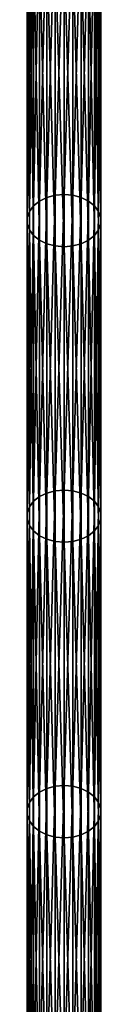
# Model space of a CAD drawing. Header units: millimetres. Extents: x -80 to 80, y -2005 to 66.
# Tile 6 of 23: x -10 to 10, y -964 to -698. Entities that reach past the tile are written whole.
import ezdxf

# ---------------------------------------------------------------- set-up
doc = ezdxf.new("R2010")
doc.units = ezdxf.units.MM
doc.header["$LTSCALE"] = 13.670324
doc.layers.add('23', color=7, linetype='CONTINUOUS')
doc.layers.add('24', color=7, linetype='CONTINUOUS')

msp = doc.modelspace()

# ---------------------------------------------------------------- linework, layer by layer
at = {"layer": '23', "linetype": 'Continuous'}
for points in [[(-4.65, -746.3, -1239.68), (-6.63, -747.26, -1238.71), (-4.65, -666.55, -1160.58), (-4.65, -746.3, -1239.68)], [(-4.65, -666.55, -1160.58), (-6.63, -747.26, -1238.71), (-6.63, -667.52, -1159.61), (-4.65, -666.55, -1160.58)], [(-2.39, -745.7, -1240.28), (-4.65, -746.3, -1239.68), (-2.39, -665.95, -1161.19), (-2.39, -745.7, -1240.28)], [(-2.39, -665.95, -1161.19), (-4.65, -746.3, -1239.68), (-4.65, -666.55, -1160.58), (-2.39, -665.95, -1161.19)], [(0, -745.49, -1240.49), (-2.39, -745.7, -1240.28), (0, -665.75, -1161.4), (0, -745.49, -1240.49)], [(0, -665.75, -1161.4), (-2.39, -745.7, -1240.28), (-2.39, -665.95, -1161.19), (0, -665.75, -1161.4)], [(-8.23, -748.53, -1237.42), (-9.35, -750.04, -1235.91), (-8.23, -668.79, -1158.33), (-8.23, -748.53, -1237.42)], [(-8.23, -668.79, -1158.33), (-9.35, -750.04, -1235.91), (-9.35, -670.29, -1156.81), (-8.23, -668.79, -1158.33)], [(-6.63, -667.52, -1159.61), (-8.23, -748.53, -1237.42), (-8.23, -668.79, -1158.33), (-6.63, -667.52, -1159.61)], [(-6.63, -747.26, -1238.71), (-8.23, -748.53, -1237.42), (-6.63, -667.52, -1159.61), (-6.63, -747.26, -1238.71)], [(-9.35, -750.04, -1235.91), (-9.93, -751.69, -1234.25), (-9.35, -670.29, -1156.81), (-9.35, -750.04, -1235.91)], [(-9.35, -670.29, -1156.81), (-9.93, -751.69, -1234.25), (-9.93, -671.94, -1155.15), (-9.35, -670.29, -1156.81)], [(-9.93, -751.69, -1234.25), (-9.93, -753.38, -1232.53), (-9.93, -671.94, -1155.15), (-9.93, -751.69, -1234.25)], [(-9.93, -671.94, -1155.15), (-9.93, -753.38, -1232.53), (-9.93, -673.64, -1153.44), (-9.93, -671.94, -1155.15)], [(-9.93, -753.38, -1232.53), (-9.35, -755.03, -1230.87), (-9.93, -673.64, -1153.44), (-9.93, -753.38, -1232.53)], [(-9.93, -673.64, -1153.44), (-9.35, -755.03, -1230.87), (-9.35, -675.29, -1151.78), (-9.93, -673.64, -1153.44)], [(-9.35, -755.03, -1230.87), (-8.23, -756.54, -1229.36), (-9.35, -675.29, -1151.78), (-9.35, -755.03, -1230.87)], [(-9.35, -675.29, -1151.78), (-8.23, -756.54, -1229.36), (-8.23, -676.79, -1150.26), (-9.35, -675.29, -1151.78)], [(-8.23, -756.54, -1229.36), (-6.63, -757.81, -1228.08), (-8.23, -676.79, -1150.26), (-8.23, -756.54, -1229.36)], [(-8.23, -676.79, -1150.26), (-6.63, -757.81, -1228.08), (-6.63, -678.06, -1148.98), (-8.23, -676.79, -1150.26)], [(-6.63, -757.81, -1228.08), (-4.65, -758.77, -1227.1), (-6.63, -678.06, -1148.98), (-6.63, -757.81, -1228.08)], [(-6.63, -678.06, -1148.98), (-4.65, -758.77, -1227.1), (-4.65, -679.02, -1148.01), (-6.63, -678.06, -1148.98)], [(-4.65, -758.77, -1227.1), (-2.39, -759.37, -1226.5), (-4.65, -679.02, -1148.01), (-4.65, -758.77, -1227.1)], [(-4.65, -679.02, -1148.01), (-2.39, -759.37, -1226.5), (-2.39, -679.63, -1147.4), (-4.65, -679.02, -1148.01)], [(-2.39, -759.37, -1226.5), (0, -759.58, -1226.29), (-2.39, -679.63, -1147.4), (-2.39, -759.37, -1226.5)], [(-2.39, -679.63, -1147.4), (0, -759.58, -1226.29), (0, -679.83, -1147.2), (-2.39, -679.63, -1147.4)], [(-4.65, -826.05, -1318.77), (-6.63, -827.01, -1317.8), (-4.65, -746.3, -1239.68), (-4.65, -826.05, -1318.77)], [(-4.65, -746.3, -1239.68), (-6.63, -827.01, -1317.8), (-6.63, -747.26, -1238.71), (-4.65, -746.3, -1239.68)], [(-2.39, -825.44, -1319.38), (-4.65, -826.05, -1318.77), (-2.39, -745.7, -1240.28), (-2.39, -825.44, -1319.38)], [(-2.39, -745.7, -1240.28), (-4.65, -826.05, -1318.77), (-4.65, -746.3, -1239.68), (-2.39, -745.7, -1240.28)], [(0, -825.24, -1319.59), (-2.39, -825.44, -1319.38), (0, -745.49, -1240.49), (0, -825.24, -1319.59)], [(0, -745.49, -1240.49), (-2.39, -825.44, -1319.38), (-2.39, -745.7, -1240.28), (0, -745.49, -1240.49)], [(-8.23, -748.53, -1237.42), (-9.35, -829.78, -1315), (-9.35, -750.04, -1235.91), (-8.23, -748.53, -1237.42)], [(-8.23, -828.28, -1316.52), (-9.35, -829.78, -1315), (-8.23, -748.53, -1237.42), (-8.23, -828.28, -1316.52)], [(-6.63, -747.26, -1238.71), (-8.23, -828.28, -1316.52), (-8.23, -748.53, -1237.42), (-6.63, -747.26, -1238.71)], [(-6.63, -827.01, -1317.8), (-8.23, -828.28, -1316.52), (-6.63, -747.26, -1238.71), (-6.63, -827.01, -1317.8)], [(-9.35, -829.78, -1315), (-9.93, -831.43, -1313.34), (-9.35, -750.04, -1235.91), (-9.35, -829.78, -1315)], [(-9.35, -750.04, -1235.91), (-9.93, -831.43, -1313.34), (-9.93, -751.69, -1234.25), (-9.35, -750.04, -1235.91)], [(-9.93, -831.43, -1313.34), (-9.93, -833.13, -1311.63), (-9.93, -751.69, -1234.25), (-9.93, -831.43, -1313.34)], [(-9.93, -751.69, -1234.25), (-9.93, -833.13, -1311.63), (-9.93, -753.38, -1232.53), (-9.93, -751.69, -1234.25)], [(-9.93, -833.13, -1311.63), (-9.35, -834.78, -1309.97), (-9.93, -753.38, -1232.53), (-9.93, -833.13, -1311.63)], [(-9.93, -753.38, -1232.53), (-9.35, -834.78, -1309.97), (-9.35, -755.03, -1230.87), (-9.93, -753.38, -1232.53)], [(-9.35, -834.78, -1309.97), (-8.23, -836.28, -1308.45), (-9.35, -755.03, -1230.87), (-9.35, -834.78, -1309.97)], [(-9.35, -755.03, -1230.87), (-8.23, -836.28, -1308.45), (-8.23, -756.54, -1229.36), (-9.35, -755.03, -1230.87)], [(-8.23, -836.28, -1308.45), (-6.63, -837.55, -1307.17), (-8.23, -756.54, -1229.36), (-8.23, -836.28, -1308.45)], [(-8.23, -756.54, -1229.36), (-6.63, -837.55, -1307.17), (-6.63, -757.81, -1228.08), (-8.23, -756.54, -1229.36)], [(-6.63, -837.55, -1307.17), (-4.65, -838.52, -1306.2), (-6.63, -757.81, -1228.08), (-6.63, -837.55, -1307.17)], [(-6.63, -757.81, -1228.08), (-4.65, -838.52, -1306.2), (-4.65, -758.77, -1227.1), (-6.63, -757.81, -1228.08)], [(-4.65, -838.52, -1306.2), (-2.39, -839.12, -1305.59), (-4.65, -758.77, -1227.1), (-4.65, -838.52, -1306.2)], [(-4.65, -758.77, -1227.1), (-2.39, -839.12, -1305.59), (-2.39, -759.37, -1226.5), (-4.65, -758.77, -1227.1)], [(-2.39, -839.12, -1305.59), (0, -839.32, -1305.39), (-2.39, -759.37, -1226.5), (-2.39, -839.12, -1305.59)], [(-2.39, -759.37, -1226.5), (0, -839.32, -1305.39), (0, -759.58, -1226.29), (-2.39, -759.37, -1226.5)], [(-4.65, -905.79, -1397.87), (-6.63, -906.76, -1396.89), (-4.65, -826.05, -1318.77), (-4.65, -905.79, -1397.87)], [(-4.65, -826.05, -1318.77), (-6.63, -906.76, -1396.89), (-6.63, -827.01, -1317.8), (-4.65, -826.05, -1318.77)], [(-2.39, -905.19, -1398.47), (-4.65, -905.79, -1397.87), (-2.39, -825.44, -1319.38), (-2.39, -905.19, -1398.47)], [(-2.39, -825.44, -1319.38), (-4.65, -905.79, -1397.87), (-4.65, -826.05, -1318.77), (-2.39, -825.44, -1319.38)], [(0, -904.99, -1398.68), (-2.39, -905.19, -1398.47), (0, -825.24, -1319.59), (0, -904.99, -1398.68)], [(0, -825.24, -1319.59), (-2.39, -905.19, -1398.47), (-2.39, -825.44, -1319.38), (0, -825.24, -1319.59)], [(-8.23, -828.28, -1316.52), (-9.35, -909.53, -1394.1), (-9.35, -829.78, -1315), (-8.23, -828.28, -1316.52)], [(-8.23, -908.03, -1395.61), (-9.35, -909.53, -1394.1), (-8.23, -828.28, -1316.52), (-8.23, -908.03, -1395.61)], [(-6.63, -906.76, -1396.89), (-8.23, -908.03, -1395.61), (-6.63, -827.01, -1317.8), (-6.63, -906.76, -1396.89)], [(-6.63, -827.01, -1317.8), (-8.23, -908.03, -1395.61), (-8.23, -828.28, -1316.52), (-6.63, -827.01, -1317.8)], [(-9.35, -829.78, -1315), (-9.93, -911.18, -1392.44), (-9.93, -831.43, -1313.34), (-9.35, -829.78, -1315)], [(-9.35, -909.53, -1394.1), (-9.93, -911.18, -1392.44), (-9.35, -829.78, -1315), (-9.35, -909.53, -1394.1)], [(-9.93, -911.18, -1392.44), (-9.93, -912.88, -1390.72), (-9.93, -831.43, -1313.34), (-9.93, -911.18, -1392.44)], [(-9.93, -831.43, -1313.34), (-9.93, -912.88, -1390.72), (-9.93, -833.13, -1311.63), (-9.93, -831.43, -1313.34)], [(-9.93, -912.88, -1390.72), (-9.35, -914.53, -1389.06), (-9.93, -833.13, -1311.63), (-9.93, -912.88, -1390.72)], [(-9.93, -833.13, -1311.63), (-9.35, -914.53, -1389.06), (-9.35, -834.78, -1309.97), (-9.93, -833.13, -1311.63)], [(-9.35, -914.53, -1389.06), (-8.23, -916.03, -1387.55), (-9.35, -834.78, -1309.97), (-9.35, -914.53, -1389.06)], [(-9.35, -834.78, -1309.97), (-8.23, -916.03, -1387.55), (-8.23, -836.28, -1308.45), (-9.35, -834.78, -1309.97)], [(-8.23, -916.03, -1387.55), (-6.63, -917.3, -1386.27), (-8.23, -836.28, -1308.45), (-8.23, -916.03, -1387.55)], [(-8.23, -836.28, -1308.45), (-6.63, -917.3, -1386.27), (-6.63, -837.55, -1307.17), (-8.23, -836.28, -1308.45)], [(-6.63, -917.3, -1386.27), (-4.65, -918.26, -1385.29), (-6.63, -837.55, -1307.17), (-6.63, -917.3, -1386.27)], [(-6.63, -837.55, -1307.17), (-4.65, -918.26, -1385.29), (-4.65, -838.52, -1306.2), (-6.63, -837.55, -1307.17)], [(-4.65, -918.26, -1385.29), (-2.39, -918.87, -1384.69), (-4.65, -838.52, -1306.2), (-4.65, -918.26, -1385.29)], [(-4.65, -838.52, -1306.2), (-2.39, -918.87, -1384.69), (-2.39, -839.12, -1305.59), (-4.65, -838.52, -1306.2)], [(-2.39, -918.87, -1384.69), (0, -919.07, -1384.48), (-2.39, -839.12, -1305.59), (-2.39, -918.87, -1384.69)], [(-2.39, -839.12, -1305.59), (0, -919.07, -1384.48), (0, -839.32, -1305.39), (-2.39, -839.12, -1305.59)], [(-4.65, -985.54, -1476.96), (-6.63, -986.5, -1475.99), (-4.65, -905.79, -1397.87), (-4.65, -985.54, -1476.96)], [(-4.65, -905.79, -1397.87), (-6.63, -986.5, -1475.99), (-6.63, -906.76, -1396.89), (-4.65, -905.79, -1397.87)], [(-2.39, -984.94, -1477.57), (-4.65, -985.54, -1476.96), (-2.39, -905.19, -1398.47), (-2.39, -984.94, -1477.57)], [(-2.39, -905.19, -1398.47), (-4.65, -985.54, -1476.96), (-4.65, -905.79, -1397.87), (-2.39, -905.19, -1398.47)], [(0, -984.73, -1477.77), (-2.39, -984.94, -1477.57), (0, -904.99, -1398.68), (0, -984.73, -1477.77)], [(0, -904.99, -1398.68), (-2.39, -984.94, -1477.57), (-2.39, -905.19, -1398.47), (0, -904.99, -1398.68)], [(-8.23, -987.77, -1474.71), (-9.35, -989.28, -1473.19), (-8.23, -908.03, -1395.61), (-8.23, -987.77, -1474.71)], [(-8.23, -908.03, -1395.61), (-9.35, -989.28, -1473.19), (-9.35, -909.53, -1394.1), (-8.23, -908.03, -1395.61)], [(-6.63, -986.5, -1475.99), (-8.23, -987.77, -1474.71), (-6.63, -906.76, -1396.89), (-6.63, -986.5, -1475.99)], [(-6.63, -906.76, -1396.89), (-8.23, -987.77, -1474.71), (-8.23, -908.03, -1395.61), (-6.63, -906.76, -1396.89)], [(-9.35, -989.28, -1473.19), (-9.93, -990.93, -1471.53), (-9.35, -909.53, -1394.1), (-9.35, -989.28, -1473.19)], [(-9.35, -909.53, -1394.1), (-9.93, -990.93, -1471.53), (-9.93, -911.18, -1392.44), (-9.35, -909.53, -1394.1)], [(-9.93, -990.93, -1471.53), (-9.93, -992.62, -1469.82), (-9.93, -911.18, -1392.44), (-9.93, -990.93, -1471.53)], [(-9.93, -911.18, -1392.44), (-9.93, -992.62, -1469.82), (-9.93, -912.88, -1390.72), (-9.93, -911.18, -1392.44)], [(-9.93, -912.88, -1390.72), (-9.35, -994.27, -1468.16), (-9.35, -914.53, -1389.06), (-9.93, -912.88, -1390.72)], [(-9.93, -992.62, -1469.82), (-9.35, -994.27, -1468.16), (-9.93, -912.88, -1390.72), (-9.93, -992.62, -1469.82)], [(-9.35, -994.27, -1468.16), (-8.23, -995.77, -1466.64), (-9.35, -914.53, -1389.06), (-9.35, -994.27, -1468.16)], [(-9.35, -914.53, -1389.06), (-8.23, -995.77, -1466.64), (-8.23, -916.03, -1387.55), (-9.35, -914.53, -1389.06)], [(-8.23, -995.77, -1466.64), (-6.63, -997.05, -1465.36), (-8.23, -916.03, -1387.55), (-8.23, -995.77, -1466.64)], [(-8.23, -916.03, -1387.55), (-6.63, -997.05, -1465.36), (-6.63, -917.3, -1386.27), (-8.23, -916.03, -1387.55)], [(-6.63, -997.05, -1465.36), (-4.65, -998.01, -1464.39), (-6.63, -917.3, -1386.27), (-6.63, -997.05, -1465.36)], [(-6.63, -917.3, -1386.27), (-4.65, -998.01, -1464.39), (-4.65, -918.26, -1385.29), (-6.63, -917.3, -1386.27)], [(-4.65, -918.26, -1385.29), (-2.39, -998.61, -1463.78), (-2.39, -918.87, -1384.69), (-4.65, -918.26, -1385.29)], [(-4.65, -998.01, -1464.39), (-2.39, -998.61, -1463.78), (-4.65, -918.26, -1385.29), (-4.65, -998.01, -1464.39)], [(-2.39, -918.87, -1384.69), (0, -998.82, -1463.57), (0, -919.07, -1384.48), (-2.39, -918.87, -1384.69)], [(-2.39, -998.61, -1463.78), (0, -998.82, -1463.57), (-2.39, -918.87, -1384.69), (-2.39, -998.61, -1463.78)]]:
    msp.add_3dface(points, dxfattribs=at)
at = {"layer": '24', "linetype": 'Continuous'}
for points in [[(0, -745.49, -1240.49), (0, -665.75, -1161.4), (2.39, -665.95, -1161.19), (0, -745.49, -1240.49)], [(2.39, -745.7, -1240.28), (0, -745.49, -1240.49), (2.39, -665.95, -1161.19), (2.39, -745.7, -1240.28)], [(4.65, -666.55, -1160.58), (2.39, -745.7, -1240.28), (2.39, -665.95, -1161.19), (4.65, -666.55, -1160.58)], [(4.65, -746.3, -1239.68), (2.39, -745.7, -1240.28), (4.65, -666.55, -1160.58), (4.65, -746.3, -1239.68)], [(6.63, -667.52, -1159.61), (4.65, -746.3, -1239.68), (4.65, -666.55, -1160.58), (6.63, -667.52, -1159.61)], [(6.63, -747.26, -1238.71), (4.65, -746.3, -1239.68), (6.63, -667.52, -1159.61), (6.63, -747.26, -1238.71)], [(8.23, -668.79, -1158.33), (6.63, -747.26, -1238.71), (6.63, -667.52, -1159.61), (8.23, -668.79, -1158.33)], [(8.23, -748.53, -1237.42), (6.63, -747.26, -1238.71), (8.23, -668.79, -1158.33), (8.23, -748.53, -1237.42)], [(9.35, -670.29, -1156.81), (8.23, -748.53, -1237.42), (8.23, -668.79, -1158.33), (9.35, -670.29, -1156.81)], [(9.35, -750.04, -1235.91), (8.23, -748.53, -1237.42), (9.35, -670.29, -1156.81), (9.35, -750.04, -1235.91)], [(9.93, -671.94, -1155.15), (9.35, -750.04, -1235.91), (9.35, -670.29, -1156.81), (9.93, -671.94, -1155.15)], [(9.93, -751.69, -1234.25), (9.35, -750.04, -1235.91), (9.93, -671.94, -1155.15), (9.93, -751.69, -1234.25)], [(9.93, -673.64, -1153.44), (9.93, -751.69, -1234.25), (9.93, -671.94, -1155.15), (9.93, -673.64, -1153.44)], [(9.35, -675.29, -1151.78), (9.93, -753.38, -1232.53), (9.93, -673.64, -1153.44), (9.35, -675.29, -1151.78)], [(9.93, -753.38, -1232.53), (9.93, -751.69, -1234.25), (9.93, -673.64, -1153.44), (9.93, -753.38, -1232.53)], [(6.63, -678.06, -1148.98), (8.23, -756.54, -1229.36), (8.23, -676.79, -1150.26), (6.63, -678.06, -1148.98)], [(8.23, -676.79, -1150.26), (9.35, -755.03, -1230.87), (9.35, -675.29, -1151.78), (8.23, -676.79, -1150.26)], [(8.23, -756.54, -1229.36), (9.35, -755.03, -1230.87), (8.23, -676.79, -1150.26), (8.23, -756.54, -1229.36)], [(9.35, -755.03, -1230.87), (9.93, -753.38, -1232.53), (9.35, -675.29, -1151.78), (9.35, -755.03, -1230.87)], [(0, -679.83, -1147.2), (2.39, -759.37, -1226.5), (2.39, -679.63, -1147.4), (0, -679.83, -1147.2)], [(0, -679.83, -1147.2), (0, -759.58, -1226.29), (2.39, -759.37, -1226.5), (0, -679.83, -1147.2)], [(2.39, -679.63, -1147.4), (4.65, -758.77, -1227.1), (4.65, -679.02, -1148.01), (2.39, -679.63, -1147.4)], [(2.39, -759.37, -1226.5), (4.65, -758.77, -1227.1), (2.39, -679.63, -1147.4), (2.39, -759.37, -1226.5)], [(4.65, -679.02, -1148.01), (6.63, -757.81, -1228.08), (6.63, -678.06, -1148.98), (4.65, -679.02, -1148.01)], [(4.65, -758.77, -1227.1), (6.63, -757.81, -1228.08), (4.65, -679.02, -1148.01), (4.65, -758.77, -1227.1)], [(6.63, -757.81, -1228.08), (8.23, -756.54, -1229.36), (6.63, -678.06, -1148.98), (6.63, -757.81, -1228.08)], [(0, -825.24, -1319.59), (0, -745.49, -1240.49), (2.39, -745.7, -1240.28), (0, -825.24, -1319.59)], [(2.39, -825.44, -1319.38), (0, -825.24, -1319.59), (2.39, -745.7, -1240.28), (2.39, -825.44, -1319.38)], [(4.65, -746.3, -1239.68), (2.39, -825.44, -1319.38), (2.39, -745.7, -1240.28), (4.65, -746.3, -1239.68)], [(4.65, -826.05, -1318.77), (2.39, -825.44, -1319.38), (4.65, -746.3, -1239.68), (4.65, -826.05, -1318.77)], [(6.63, -747.26, -1238.71), (4.65, -826.05, -1318.77), (4.65, -746.3, -1239.68), (6.63, -747.26, -1238.71)], [(6.63, -827.01, -1317.8), (4.65, -826.05, -1318.77), (6.63, -747.26, -1238.71), (6.63, -827.01, -1317.8)], [(8.23, -748.53, -1237.42), (6.63, -827.01, -1317.8), (6.63, -747.26, -1238.71), (8.23, -748.53, -1237.42)], [(8.23, -828.28, -1316.52), (6.63, -827.01, -1317.8), (8.23, -748.53, -1237.42), (8.23, -828.28, -1316.52)], [(9.35, -750.04, -1235.91), (8.23, -828.28, -1316.52), (8.23, -748.53, -1237.42), (9.35, -750.04, -1235.91)], [(9.35, -829.78, -1315), (8.23, -828.28, -1316.52), (9.35, -750.04, -1235.91), (9.35, -829.78, -1315)], [(9.93, -751.69, -1234.25), (9.35, -829.78, -1315), (9.35, -750.04, -1235.91), (9.93, -751.69, -1234.25)], [(9.93, -831.43, -1313.34), (9.35, -829.78, -1315), (9.93, -751.69, -1234.25), (9.93, -831.43, -1313.34)], [(9.93, -753.38, -1232.53), (9.93, -831.43, -1313.34), (9.93, -751.69, -1234.25), (9.93, -753.38, -1232.53)], [(9.35, -755.03, -1230.87), (9.93, -833.13, -1311.63), (9.93, -753.38, -1232.53), (9.35, -755.03, -1230.87)], [(9.93, -833.13, -1311.63), (9.93, -831.43, -1313.34), (9.93, -753.38, -1232.53), (9.93, -833.13, -1311.63)], [(6.63, -757.81, -1228.08), (8.23, -836.28, -1308.45), (8.23, -756.54, -1229.36), (6.63, -757.81, -1228.08)], [(8.23, -756.54, -1229.36), (9.35, -834.78, -1309.97), (9.35, -755.03, -1230.87), (8.23, -756.54, -1229.36)], [(8.23, -836.28, -1308.45), (9.35, -834.78, -1309.97), (8.23, -756.54, -1229.36), (8.23, -836.28, -1308.45)], [(9.35, -834.78, -1309.97), (9.93, -833.13, -1311.63), (9.35, -755.03, -1230.87), (9.35, -834.78, -1309.97)], [(0, -759.58, -1226.29), (2.39, -839.12, -1305.59), (2.39, -759.37, -1226.5), (0, -759.58, -1226.29)], [(0, -759.58, -1226.29), (0, -839.32, -1305.39), (2.39, -839.12, -1305.59), (0, -759.58, -1226.29)], [(2.39, -759.37, -1226.5), (4.65, -838.52, -1306.2), (4.65, -758.77, -1227.1), (2.39, -759.37, -1226.5)], [(2.39, -839.12, -1305.59), (4.65, -838.52, -1306.2), (2.39, -759.37, -1226.5), (2.39, -839.12, -1305.59)], [(4.65, -758.77, -1227.1), (6.63, -837.55, -1307.17), (6.63, -757.81, -1228.08), (4.65, -758.77, -1227.1)], [(4.65, -838.52, -1306.2), (6.63, -837.55, -1307.17), (4.65, -758.77, -1227.1), (4.65, -838.52, -1306.2)], [(6.63, -837.55, -1307.17), (8.23, -836.28, -1308.45), (6.63, -757.81, -1228.08), (6.63, -837.55, -1307.17)], [(0, -904.99, -1398.68), (0, -825.24, -1319.59), (2.39, -825.44, -1319.38), (0, -904.99, -1398.68)], [(2.39, -905.19, -1398.47), (0, -904.99, -1398.68), (2.39, -825.44, -1319.38), (2.39, -905.19, -1398.47)], [(4.65, -826.05, -1318.77), (2.39, -905.19, -1398.47), (2.39, -825.44, -1319.38), (4.65, -826.05, -1318.77)], [(4.65, -905.79, -1397.87), (2.39, -905.19, -1398.47), (4.65, -826.05, -1318.77), (4.65, -905.79, -1397.87)], [(6.63, -827.01, -1317.8), (4.65, -905.79, -1397.87), (4.65, -826.05, -1318.77), (6.63, -827.01, -1317.8)], [(6.63, -906.76, -1396.89), (4.65, -905.79, -1397.87), (6.63, -827.01, -1317.8), (6.63, -906.76, -1396.89)], [(8.23, -828.28, -1316.52), (6.63, -906.76, -1396.89), (6.63, -827.01, -1317.8), (8.23, -828.28, -1316.52)], [(8.23, -908.03, -1395.61), (6.63, -906.76, -1396.89), (8.23, -828.28, -1316.52), (8.23, -908.03, -1395.61)], [(9.35, -829.78, -1315), (8.23, -908.03, -1395.61), (8.23, -828.28, -1316.52), (9.35, -829.78, -1315)], [(9.35, -909.53, -1394.1), (8.23, -908.03, -1395.61), (9.35, -829.78, -1315), (9.35, -909.53, -1394.1)], [(9.93, -831.43, -1313.34), (9.35, -909.53, -1394.1), (9.35, -829.78, -1315), (9.93, -831.43, -1313.34)], [(9.93, -911.18, -1392.44), (9.35, -909.53, -1394.1), (9.93, -831.43, -1313.34), (9.93, -911.18, -1392.44)], [(9.93, -833.13, -1311.63), (9.93, -911.18, -1392.44), (9.93, -831.43, -1313.34), (9.93, -833.13, -1311.63)], [(9.35, -834.78, -1309.97), (9.93, -912.88, -1390.72), (9.93, -833.13, -1311.63), (9.35, -834.78, -1309.97)], [(9.93, -912.88, -1390.72), (9.93, -911.18, -1392.44), (9.93, -833.13, -1311.63), (9.93, -912.88, -1390.72)], [(6.63, -837.55, -1307.17), (8.23, -916.03, -1387.55), (8.23, -836.28, -1308.45), (6.63, -837.55, -1307.17)], [(8.23, -836.28, -1308.45), (9.35, -914.53, -1389.06), (9.35, -834.78, -1309.97), (8.23, -836.28, -1308.45)], [(8.23, -916.03, -1387.55), (9.35, -914.53, -1389.06), (8.23, -836.28, -1308.45), (8.23, -916.03, -1387.55)], [(9.35, -914.53, -1389.06), (9.93, -912.88, -1390.72), (9.35, -834.78, -1309.97), (9.35, -914.53, -1389.06)], [(0, -839.32, -1305.39), (2.39, -918.87, -1384.69), (2.39, -839.12, -1305.59), (0, -839.32, -1305.39)], [(0, -839.32, -1305.39), (0, -919.07, -1384.48), (2.39, -918.87, -1384.69), (0, -839.32, -1305.39)], [(2.39, -839.12, -1305.59), (4.65, -918.26, -1385.29), (4.65, -838.52, -1306.2), (2.39, -839.12, -1305.59)], [(2.39, -918.87, -1384.69), (4.65, -918.26, -1385.29), (2.39, -839.12, -1305.59), (2.39, -918.87, -1384.69)], [(4.65, -838.52, -1306.2), (6.63, -917.3, -1386.27), (6.63, -837.55, -1307.17), (4.65, -838.52, -1306.2)], [(4.65, -918.26, -1385.29), (6.63, -917.3, -1386.27), (4.65, -838.52, -1306.2), (4.65, -918.26, -1385.29)], [(6.63, -917.3, -1386.27), (8.23, -916.03, -1387.55), (6.63, -837.55, -1307.17), (6.63, -917.3, -1386.27)], [(0, -984.73, -1477.77), (0, -904.99, -1398.68), (2.39, -905.19, -1398.47), (0, -984.73, -1477.77)], [(2.39, -984.94, -1477.57), (0, -984.73, -1477.77), (2.39, -905.19, -1398.47), (2.39, -984.94, -1477.57)], [(4.65, -905.79, -1397.87), (2.39, -984.94, -1477.57), (2.39, -905.19, -1398.47), (4.65, -905.79, -1397.87)], [(4.65, -985.54, -1476.96), (2.39, -984.94, -1477.57), (4.65, -905.79, -1397.87), (4.65, -985.54, -1476.96)], [(6.63, -906.76, -1396.89), (4.65, -985.54, -1476.96), (4.65, -905.79, -1397.87), (6.63, -906.76, -1396.89)], [(6.63, -986.5, -1475.99), (4.65, -985.54, -1476.96), (6.63, -906.76, -1396.89), (6.63, -986.5, -1475.99)], [(8.23, -908.03, -1395.61), (6.63, -986.5, -1475.99), (6.63, -906.76, -1396.89), (8.23, -908.03, -1395.61)], [(8.23, -987.77, -1474.71), (6.63, -986.5, -1475.99), (8.23, -908.03, -1395.61), (8.23, -987.77, -1474.71)], [(9.35, -909.53, -1394.1), (8.23, -987.77, -1474.71), (8.23, -908.03, -1395.61), (9.35, -909.53, -1394.1)], [(9.35, -989.28, -1473.19), (8.23, -987.77, -1474.71), (9.35, -909.53, -1394.1), (9.35, -989.28, -1473.19)], [(9.93, -911.18, -1392.44), (9.35, -989.28, -1473.19), (9.35, -909.53, -1394.1), (9.93, -911.18, -1392.44)], [(9.93, -990.93, -1471.53), (9.35, -989.28, -1473.19), (9.93, -911.18, -1392.44), (9.93, -990.93, -1471.53)], [(9.93, -912.88, -1390.72), (9.93, -990.93, -1471.53), (9.93, -911.18, -1392.44), (9.93, -912.88, -1390.72)], [(9.35, -914.53, -1389.06), (9.93, -992.62, -1469.82), (9.93, -912.88, -1390.72), (9.35, -914.53, -1389.06)], [(9.93, -992.62, -1469.82), (9.93, -990.93, -1471.53), (9.93, -912.88, -1390.72), (9.93, -992.62, -1469.82)], [(6.63, -917.3, -1386.27), (8.23, -995.77, -1466.64), (8.23, -916.03, -1387.55), (6.63, -917.3, -1386.27)], [(8.23, -916.03, -1387.55), (9.35, -994.27, -1468.16), (9.35, -914.53, -1389.06), (8.23, -916.03, -1387.55)], [(8.23, -995.77, -1466.64), (9.35, -994.27, -1468.16), (8.23, -916.03, -1387.55), (8.23, -995.77, -1466.64)], [(9.35, -994.27, -1468.16), (9.93, -992.62, -1469.82), (9.35, -914.53, -1389.06), (9.35, -994.27, -1468.16)], [(0, -919.07, -1384.48), (2.39, -998.61, -1463.78), (2.39, -918.87, -1384.69), (0, -919.07, -1384.48)], [(0, -919.07, -1384.48), (0, -998.82, -1463.57), (2.39, -998.61, -1463.78), (0, -919.07, -1384.48)], [(2.39, -918.87, -1384.69), (4.65, -998.01, -1464.39), (4.65, -918.26, -1385.29), (2.39, -918.87, -1384.69)], [(2.39, -998.61, -1463.78), (4.65, -998.01, -1464.39), (2.39, -918.87, -1384.69), (2.39, -998.61, -1463.78)], [(4.65, -918.26, -1385.29), (6.63, -997.05, -1465.36), (6.63, -917.3, -1386.27), (4.65, -918.26, -1385.29)], [(4.65, -998.01, -1464.39), (6.63, -997.05, -1465.36), (4.65, -918.26, -1385.29), (4.65, -998.01, -1464.39)], [(6.63, -997.05, -1465.36), (8.23, -995.77, -1466.64), (6.63, -917.3, -1386.27), (6.63, -997.05, -1465.36)]]:
    msp.add_3dface(points, dxfattribs=at)

doc.saveas('drawing.dxf')
